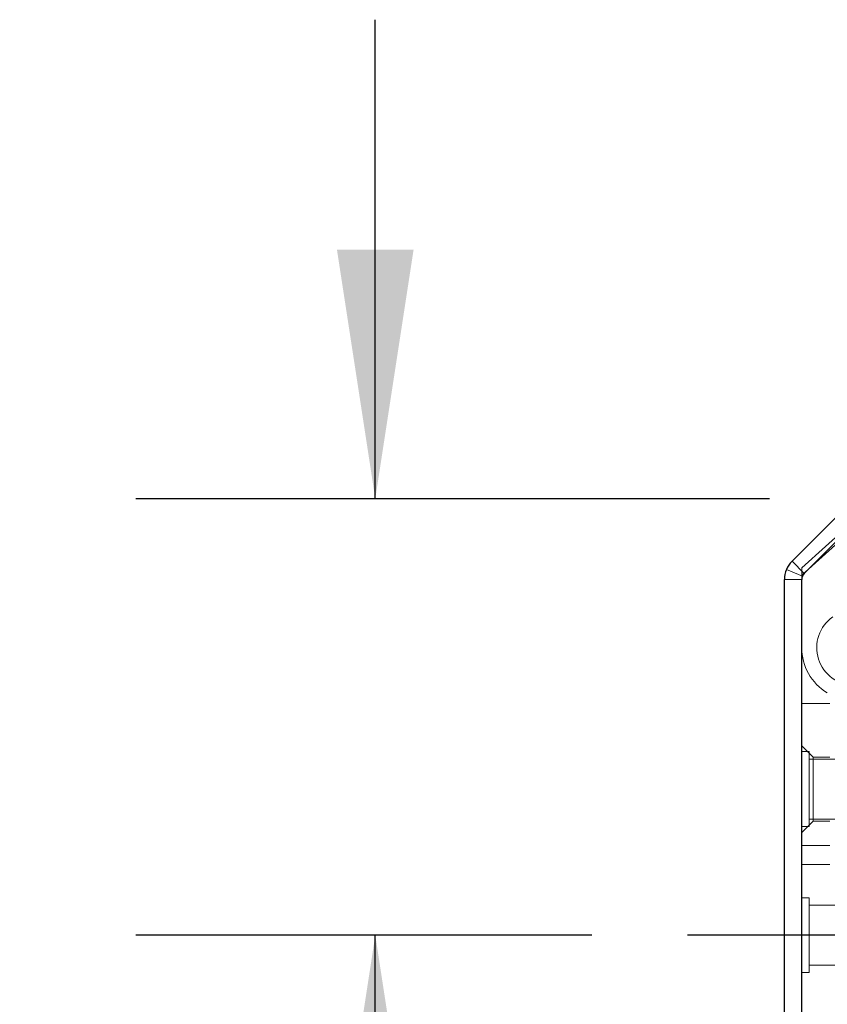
# Model space of a CAD drawing. Header units: inches. Extents: x 0.2 to 10.8, y 0.2 to 8.2.
# Tile 4 of 58: x 2.922 to 3.344, y 2.083 to 2.597. Entities that reach past the tile are written whole.
import ezdxf

# ---------------------------------------------------------------- set-up
doc = ezdxf.new("R2010")
doc.units = ezdxf.units.IN
doc.header["$MEASUREMENT"] = 0
doc.linetypes.add('CENTERX2', pattern=[0.7999999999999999, 0.5, -0.1, 0.1, -0.1])
doc.linetypes.add('HIDDEN', pattern=[0.07500000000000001, 0.05, -0.025])
doc.layers.add('CENTER', color=40, linetype='CENTERX2')
doc.layers.add('DIMENSIONS', color=140, linetype='Continuous')
doc.styles.add('SLDTEXTSTYLE0', font='TXT', dxfattribs={"width": 0.7})
doc.dimstyles.new('SLDDIMSTYLE1', dxfattribs={"dimtxt": 0.0849609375, "dimasz": 0.13, "dimexe": 0, "dimexo": 0.0625, "dimgap": 0.021240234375, "dimtad": 0, "dimtih": 1, "dimtoh": 1, "dimlfac": 8, "dimrnd": 1e-09, "dimzin": 12, "dimdsep": 46, "dimtxsty": 'SLDTEXTSTYLE0', "dimsah": 1, "dimcen": 0.09, "dimadec": 0, "dimazin": 3, "dimtfac": 1, "dimtmove": 0, "dimatfit": 0, "dimfxl": 0, "dimfrac": 2, "dimtolj": 1, "dimtzin": 12, "dimarcsym": 0})

# ---------------------------------------------------------------- blocks, each defined once
blk = doc.blocks.new('_D_22')
at = {"layer": 'DIMENSIONS'}
for p, q in [((3.107661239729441, 2.347313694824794), (3.107661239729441, 2.597313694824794)), ((3.313353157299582, 2.347313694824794), (2.982661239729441, 2.347313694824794)), ((3.220665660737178, 2.119563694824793), (2.982661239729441, 2.119563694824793)), ((3.107661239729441, 1.873226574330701), (3.107661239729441, 2.119563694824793)), ((2.580748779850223, 1.873226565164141), (2.5522186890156, 1.873226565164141)), ((2.5522186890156, 1.873226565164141), (2.5522186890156, 1.738195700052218)), ((2.833217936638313, 1.873226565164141), (2.861748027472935, 1.873226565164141)), ((2.861748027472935, 1.873226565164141), (2.861748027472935, 1.738195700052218)), ((2.986405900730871, 1.873226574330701), (3.107661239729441, 1.873226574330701)), ((2.5522186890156, 1.738195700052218), (2.580748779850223, 1.738195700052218)), ((2.861748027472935, 1.738195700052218), (2.833217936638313, 1.738195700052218))]:
    blk.add_line(p, q, dxfattribs=at)
for points in [[(3.107661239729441, 2.347313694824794), (3.127661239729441, 2.477313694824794), (3.087661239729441, 2.477313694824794)], [(3.107661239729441, 2.119563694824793), (3.087661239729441, 1.989563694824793), (3.127661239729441, 1.989563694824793)]]:
    blk.add_solid(points, dxfattribs=at)
at = {"layer": 'DIMENSIONS', "char_height": 0.08333333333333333, "attachment_point": 1, "style": 'SLDTEXTSTYLE0'}
for s, insert in [('1.82', (2.580748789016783, 1.99966894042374)), ('46.3', (2.580748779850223, 1.845618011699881))]:
    blk.add_mtext(s, dxfattribs=dict(at, insert=insert))

msp = doc.modelspace()

# ---------------------------------------------------------------- linework, layer by layer
at = {"color": 7, "linetype": 'Continuous', "lineweight": 25}
for p, q in [((3.325193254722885, 2.314745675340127), (3.353807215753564, 2.343359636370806)), ((3.360169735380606, 2.336997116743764), (3.331555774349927, 2.308383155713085)), ((3.321239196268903, 1.360813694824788), (3.321239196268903, 2.305199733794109)), ((3.330239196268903, 1.356313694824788), (3.330239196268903, 2.305204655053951))]:
    msp.add_line(p, q, dxfattribs=at)
at = {"color": 7, "linetype": 'HIDDEN', "lineweight": 18}
for p, q in [((3.330239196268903, 2.31119692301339), (3.361489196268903, 2.339519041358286)), ((3.361489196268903, 2.335715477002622), (3.330239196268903, 2.307393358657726)), ((3.331557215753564, 2.308381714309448), (3.360171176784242, 2.336995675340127)), ((3.331557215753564, 2.308381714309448), (3.325193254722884, 2.314745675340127)), ((3.330581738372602, 2.306921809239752), (3.322266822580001, 2.310365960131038)), ((3.330239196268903, 2.307393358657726), (3.330239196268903, 2.31119692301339)), ((3.330239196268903, 2.305204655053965), (3.330239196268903, 2.307393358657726)), ((3.330239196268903, 2.305199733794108), (3.321239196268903, 2.305199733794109)), ((3.345002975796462, 2.240551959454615), (3.330239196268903, 2.240551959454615)), ((3.336144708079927, 2.212545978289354), (3.330239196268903, 2.218451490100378)), ((3.334145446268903, 2.215344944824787), (3.330239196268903, 2.215344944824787)), ((3.334145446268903, 2.195813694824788), (3.334145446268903, 2.215344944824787)), ((3.408364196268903, 2.211438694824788), (3.334145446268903, 2.211438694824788)), ((3.336144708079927, 2.212545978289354), (3.336144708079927, 2.179081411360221)), ((3.345002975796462, 2.212545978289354), (3.336144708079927, 2.212545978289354)), ((3.334145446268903, 2.176282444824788), (3.334145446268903, 2.195813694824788)), ((3.330239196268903, 2.173175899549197), (3.336144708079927, 2.179081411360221)), ((3.334145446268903, 2.180188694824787), (3.408364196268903, 2.180188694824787)), ((3.336144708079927, 2.179081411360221), (3.345002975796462, 2.179081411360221)), ((3.330239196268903, 2.176282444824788), (3.334145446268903, 2.176282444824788)), ((3.345002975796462, 2.16628613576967), (3.330239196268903, 2.16628613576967)), ((3.330239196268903, 2.16628613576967), (3.345002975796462, 2.16628613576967)), ((3.345002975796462, 2.16628613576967), (3.330239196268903, 2.16628613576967)), ((3.330239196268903, 2.16628613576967), (3.345002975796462, 2.16628613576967)), ((3.345002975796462, 2.15644361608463), (3.330239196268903, 2.15644361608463)), ((3.334145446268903, 2.139094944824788), (3.330239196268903, 2.139094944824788)), ((3.334145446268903, 2.119563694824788), (3.334145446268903, 2.139094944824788)), ((3.408364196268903, 2.135188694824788), (3.334145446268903, 2.135188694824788)), ((3.334145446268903, 2.100032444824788), (3.334145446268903, 2.119563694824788)), ((3.334145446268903, 2.103938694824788), (3.408364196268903, 2.103938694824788)), ((3.330239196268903, 2.100032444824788), (3.334145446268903, 2.100032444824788))]:
    msp.add_line(p, q, dxfattribs=at)
at = {"color": 7, "linetype": 'Continuous', "lineweight": 25}
for centre, radius, start in [((3.334739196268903, 2.305199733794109), 0.01350000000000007, 134.9999999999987), ((3.334734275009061, 2.305204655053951), 0.004495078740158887, 135)]:
    msp.add_arc(centre, radius, start, 180, dxfattribs=at)
at = {"color": 7, "linetype": 'HIDDEN', "lineweight": 18}
for radius, start, end in [(0.0275590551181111, 255.0000000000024, 180), (0.01968503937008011, 125.2609148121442, 54.73908518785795), (0.02755905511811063, 180, 238.9924169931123)]:
    msp.add_arc((3.357798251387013, 2.269632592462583), radius, start, end, dxfattribs=at)
at = {"layer": 'CENTER'}
msp.add_line((3.408364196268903, 2.119563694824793), (3.270665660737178, 2.119563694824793), dxfattribs=at)

# ---------------------------------------------------------------- dimensions: what is measured, and where the dimension line sits
at = {"layer": 'DIMENSIONS'}
dim = msp.add_linear_dim(base=(3.107661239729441, 2.119563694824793), p1=(3.363353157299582, 2.347313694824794), p2=(3.270665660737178, 2.119563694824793), angle=90.0000000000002, dimstyle='SLDDIMSTYLE1', dxfattribs=at)
dim.commit()
dim.dimension.update_dxf_attribs({"geometry": '_D_22', "text_midpoint": (3.107661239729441, 1.873226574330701), "dimtype": 160})

doc.saveas('drawing.dxf')
